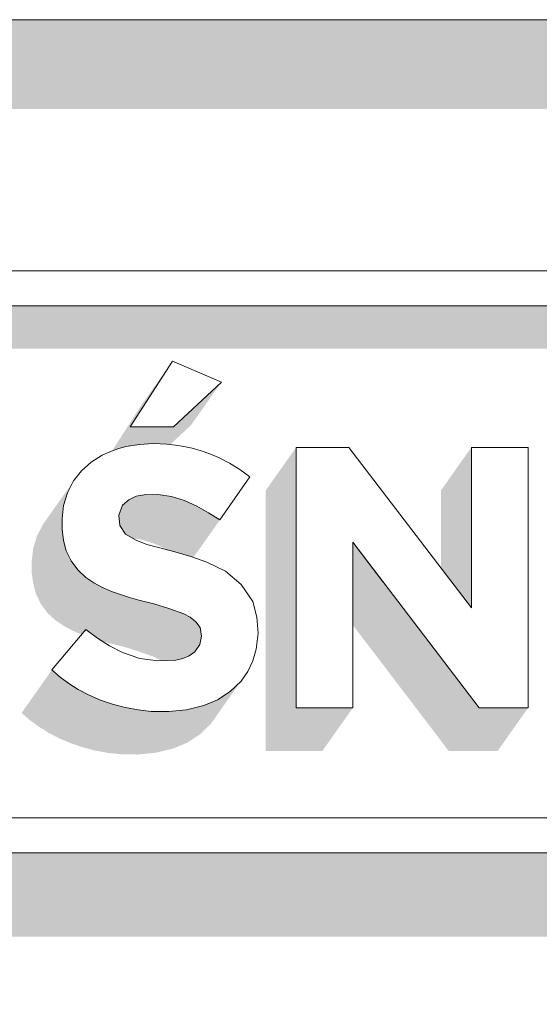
# Model space of a CAD drawing. Header units: millimetres. Extents: x 11 to 55443, y -2 to 19464.
# Tile 119 of 135: x 41751 to 41792, y 10912 to 10990. Entities that reach past the tile are written whole.
import ezdxf

# ---------------------------------------------------------------- set-up
doc = ezdxf.new("R2010")
doc.units = ezdxf.units.MM
doc.header["$MEASUREMENT"] = 0
doc.linetypes.add('Wipeout_Contour', pattern=[1000, 0, -1000])
doc.layers.add('Nowe_Drzwi Archicad', color=7, linetype='Continuous')
doc.layers.add('Nowe_Drzwi Archicad_Nr_pióra__101', color=252, linetype='Continuous', lineweight=5)
doc.layers.add('Nowe_Drzwi Archicad_Nr_pióra__81', color=7, linetype='Continuous', lineweight=13)

# ---------------------------------------------------------------- blocks, each defined once
blk = doc.blocks.new('ElemPrzekroju_6_1', base_point=(7287.149, 10853.983))
at = {"color": 254, "linetype": 'Wipeout_Contour', "lineweight": 0, "ltscale": 340516.97017}
blk.add_wipeout([(38888.99, 10969.983), (41618.99, 10969.983), (41618.99, 10970.084), (41918.99, 10970.084), (41918.99, 10969.983), (42069.855, 10969.983), (42069.855, 10989.983), (38888.99, 10989.983)], dxfattribs=at).dxf.layer = 'Nowe_Drzwi Archicad'
at = {"layer": 'Nowe_Drzwi Archicad_Nr_pióra__81', "color": 7, "linetype": 'Continuous', "lineweight": 13}
blk.add_line((38888.99, 10989.983), (42069.855, 10989.983), dxfattribs=at)
at = {"color": 254, "linetype": 'Wipeout_Contour', "lineweight": 0, "ltscale": 340423.458735}
blk.add_wipeout([(38888.99, 10969.983), (38888.99, 10853.983), (42069.855, 10853.983), (42069.855, 10969.983), (41918.99, 10969.983), (41918.99, 10923.983), (41618.99, 10923.983), (41618.99, 10969.983)], dxfattribs=at).dxf.layer = 'Nowe_Drzwi Archicad'
at = {"color": 254, "linetype": 'Wipeout_Contour', "lineweight": 0, "ltscale": 129410.544655}
blk.add_wipeout([(41618.99, 10970.084), (41621.76, 10967.316), (41916.22, 10967.316)], dxfattribs=at).dxf.layer = 'Nowe_Drzwi Archicad'
at = {"color": 254, "linetype": 'Wipeout_Contour', "lineweight": 0, "ltscale": 129527.203565}
blk.add_wipeout([(41763.01, 10957.727), (41762.92, 10962.941), (41759.58, 10957.727)], dxfattribs=at).dxf.layer = 'Nowe_Drzwi Archicad'
at = {"color": 254, "linetype": 'Wipeout_Contour', "lineweight": 0, "ltscale": 129524.579069}
blk.add_wipeout([(41761.76, 10952.362), (41762.83, 10952.213), (41762.48, 10956.348)], dxfattribs=at).dxf.layer = 'Nowe_Drzwi Archicad'
at = {"color": 254, "linetype": 'Wipeout_Contour', "lineweight": 0, "ltscale": 129533.685025}
blk.add_wipeout([(41764.84, 10951.433), (41765.78, 10950.924), (41766.57, 10955.299)], dxfattribs=at).dxf.layer = 'Nowe_Drzwi Archicad'
at = {"color": 254, "linetype": 'Wipeout_Contour', "lineweight": 0, "ltscale": 129509.749456}
blk.add_wipeout([(41756.48, 10954.93), (41755.72, 10954.25), (41758.96, 10951.513)], dxfattribs=at).dxf.layer = 'Nowe_Drzwi Archicad'
at = {"color": 254, "linetype": 'Wipeout_Contour', "lineweight": 0, "ltscale": 129552.486926}
blk.add_wipeout([(41772.71, 10935.461), (41777.2, 10935.461), (41777.2, 10948.587)], dxfattribs=at).dxf.layer = 'Nowe_Drzwi Archicad'
at = {"color": 254, "linetype": 'Wipeout_Contour', "lineweight": 0, "ltscale": 129518.058162}
blk.add_wipeout([(41761.45, 10943.712), (41762.64, 10943.342), (41763.1, 10947.837)], dxfattribs=at).dxf.layer = 'Nowe_Drzwi Archicad'
at = {"color": 254, "linetype": 'Wipeout_Contour', "lineweight": 0, "ltscale": 129532.183709}
blk.add_wipeout([(41765.1, 10941.824), (41769.28, 10943.902), (41768.36, 10945.25)], dxfattribs=at).dxf.layer = 'Nowe_Drzwi Archicad'
at = {"color": 254, "linetype": 'Wipeout_Contour', "lineweight": 0, "ltscale": 129492.231923}
blk.add_wipeout([(41754.72, 10937.389), (41756.06, 10941.684), (41754.02, 10937.898)], dxfattribs=at).dxf.layer = 'Nowe_Drzwi Archicad'
at = {"color": 254, "linetype": 'Wipeout_Contour', "lineweight": 0, "ltscale": 129501.217922}
blk.add_wipeout([(41757.23, 10936.08), (41758.96, 10939.856), (41757.94, 10940.375)], dxfattribs=at).dxf.layer = 'Nowe_Drzwi Archicad'
at = {"color": 254, "linetype": 'Wipeout_Contour', "lineweight": 0, "ltscale": 129509.25822}
blk.add_wipeout([(41761.24, 10935.191), (41761.75, 10939.187), (41760.33, 10939.386)], dxfattribs=at).dxf.layer = 'Nowe_Drzwi Archicad'
at = {"color": 254, "linetype": 'Wipeout_Contour', "lineweight": 0, "ltscale": 129514.570128}
blk.add_wipeout([(41763.19, 10939.247), (41762.64, 10935.171), (41764.03, 10935.321)], dxfattribs=at).dxf.layer = 'Nowe_Drzwi Archicad'
at = {"color": 254, "linetype": 'Wipeout_Contour', "lineweight": 0, "ltscale": 129667.790447}
blk.add_wipeout([(41916.22, 10926.75), (41621.76, 10926.75), (41918.99, 10923.983)], dxfattribs=at).dxf.layer = 'Nowe_Drzwi Archicad'
at = {"color": 254, "linetype": 'Wipeout_Contour', "lineweight": 0, "ltscale": 129698.03523}
blk.add_wipeout([(41918.99, 10970.084), (41618.99, 10970.084), (41916.22, 10967.316)], dxfattribs=at).dxf.layer = 'Nowe_Drzwi Archicad'
at = {"color": 254, "linetype": 'Wipeout_Contour', "lineweight": 0, "ltscale": 129536.166534}
blk.add_wipeout([(41762.92, 10962.941), (41763.01, 10957.727), (41766.79, 10961.263)], dxfattribs=at).dxf.layer = 'Nowe_Drzwi Archicad'
at = {"color": 254, "linetype": 'Wipeout_Contour', "lineweight": 0, "ltscale": 129521.499645}
blk.add_wipeout([(41760.68, 10952.353), (41761.76, 10952.362), (41761.39, 10956.398)], dxfattribs=at).dxf.layer = 'Nowe_Drzwi Archicad'
at = {"color": 254, "linetype": 'Wipeout_Contour', "lineweight": 0, "ltscale": 129534.188226}
blk.add_wipeout([(41764.84, 10951.433), (41765.89, 10955.589), (41765.2, 10955.829)], dxfattribs=at).dxf.layer = 'Nowe_Drzwi Archicad'
at = {"color": 254, "linetype": 'Wipeout_Contour', "lineweight": 0, "ltscale": 129503.885911}
blk.add_wipeout([(41754.29, 10951.503), (41754.17, 10950.445), (41758.67, 10950.734)], dxfattribs=at).dxf.layer = 'Nowe_Drzwi Archicad'
at = {"color": 254, "linetype": 'Wipeout_Contour', "lineweight": 0, "ltscale": 129519.18287}
blk.add_wipeout([(41761.45, 10943.712), (41763.1, 10947.837), (41761.82, 10948.167)], dxfattribs=at).dxf.layer = 'Nowe_Drzwi Archicad'
at = {"color": 254, "linetype": 'Wipeout_Contour', "lineweight": 0, "ltscale": 129577.809574}
blk.add_wipeout([(41777.2, 10948.587), (41787.2, 10935.461), (41786.59, 10943.392)], dxfattribs=at).dxf.layer = 'Nowe_Drzwi Archicad'
at = {"color": 254, "linetype": 'Wipeout_Contour', "lineweight": 0, "ltscale": 129530.892754}
blk.add_wipeout([(41765.1, 10941.824), (41768.36, 10945.25), (41767.11, 10946.309)], dxfattribs=at).dxf.layer = 'Nowe_Drzwi Archicad'
at = {"color": 254, "linetype": 'Wipeout_Contour', "lineweight": 0, "ltscale": 129491.305627}
blk.add_wipeout([(41756.06, 10941.684), (41753.37, 10938.467), (41754.02, 10937.898)], dxfattribs=at).dxf.layer = 'Nowe_Drzwi Archicad'
at = {"color": 254, "linetype": 'Wipeout_Contour', "lineweight": 0, "ltscale": 129504.379176}
blk.add_wipeout([(41759.17, 10935.491), (41760.2, 10935.301), (41760.33, 10939.386)], dxfattribs=at).dxf.layer = 'Nowe_Drzwi Archicad'
at = {"color": 254, "linetype": 'Wipeout_Contour', "lineweight": 0, "ltscale": 129513.369097}
blk.add_wipeout([(41763.19, 10939.247), (41761.75, 10939.187), (41762.64, 10935.171)], dxfattribs=at).dxf.layer = 'Nowe_Drzwi Archicad'
at = {"color": 254, "linetype": 'Wipeout_Contour', "lineweight": 0, "ltscale": 129380.231651}
blk.add_wipeout([(41621.76, 10926.75), (41618.99, 10923.983), (41918.99, 10923.983)], dxfattribs=at).dxf.layer = 'Nowe_Drzwi Archicad'
at = {"layer": 'Nowe_Drzwi Archicad', "linetype": 'Continuous', "lineweight": 0, "true_color": 0x000000}
blk.add_hatch(color=18, dxfattribs=at).paths.add_polyline_path([(42069.855, 10989.983), (38888.99, 10989.983), (38888.99, 10982.912), (41963.99, 10982.912), (41963.99, 10969.983), (42069.855, 10969.983)])
at = {"layer": 'Nowe_Drzwi Archicad_Nr_pióra__101', "color": 252, "linetype": 'Continuous', "lineweight": 5}
for p, q in [((41918.99, 10970.084), (41618.99, 10970.084)), ((41618.99, 10923.983), (41918.99, 10923.983))]:
    blk.add_line(p, q, dxfattribs=at)
at = {"color": 254, "linetype": 'Wipeout_Contour', "lineweight": 0, "ltscale": 129524.81206}
blk.add_wipeout([(41761.76, 10952.362), (41762.48, 10956.348), (41761.39, 10956.398)], dxfattribs=at).dxf.layer = 'Nowe_Drzwi Archicad'
at = {"color": 254, "linetype": 'Wipeout_Contour', "lineweight": 0, "ltscale": 129554.50292}
blk.add_wipeout([(41772.71, 10935.461), (41777.2, 10948.587), (41772.71, 10956.098)], dxfattribs=at).dxf.layer = 'Nowe_Drzwi Archicad'
at = {"color": 254, "linetype": 'Wipeout_Contour', "lineweight": 0, "ltscale": 129596.779453}
blk.add_wipeout([(41791.08, 10935.461), (41791.08, 10956.098), (41786.59, 10943.392)], dxfattribs=at).dxf.layer = 'Nowe_Drzwi Archicad'
at = {"color": 254, "linetype": 'Wipeout_Contour', "lineweight": 0, "ltscale": 129535.912083}
blk.add_wipeout([(41765.78, 10950.924), (41766.68, 10950.355), (41767.43, 10954.86)], dxfattribs=at).dxf.layer = 'Nowe_Drzwi Archicad'
at = {"color": 254, "linetype": 'Wipeout_Contour', "lineweight": 0, "ltscale": 129504.82414}
blk.add_wipeout([(41754.29, 10951.503), (41758.67, 10950.734), (41754.6, 10952.512)], dxfattribs=at).dxf.layer = 'Nowe_Drzwi Archicad'
at = {"color": 254, "linetype": 'Wipeout_Contour', "lineweight": 0, "ltscale": 129514.715809}
blk.add_wipeout([(41760.25, 10944.011), (41761.45, 10943.712), (41761.82, 10948.167)], dxfattribs=at).dxf.layer = 'Nowe_Drzwi Archicad'
at = {"color": 254, "linetype": 'Wipeout_Contour', "lineweight": 0, "ltscale": 129526.963449}
blk.add_wipeout([(41767.11, 10946.309), (41764.77, 10942.293), (41765.1, 10941.824)], dxfattribs=at).dxf.layer = 'Nowe_Drzwi Archicad'
at = {"color": 254, "linetype": 'Wipeout_Contour', "lineweight": 0, "ltscale": 129496.165296}
blk.add_wipeout([(41755.45, 10936.929), (41756.32, 10936.47), (41757.94, 10940.375)], dxfattribs=at).dxf.layer = 'Nowe_Drzwi Archicad'
at = {"color": 254, "linetype": 'Wipeout_Contour', "lineweight": 0, "ltscale": 129510.452353}
blk.add_wipeout([(41761.75, 10939.187), (41761.24, 10935.191), (41762.64, 10935.171)], dxfattribs=at).dxf.layer = 'Nowe_Drzwi Archicad'
at = {"color": 254, "linetype": 'Wipeout_Contour', "lineweight": 0, "ltscale": 129516.684894}
blk.add_wipeout([(41763.73, 10939.366), (41763.19, 10939.247), (41764.03, 10935.321)], dxfattribs=at).dxf.layer = 'Nowe_Drzwi Archicad'
at = {"color": 254, "linetype": 'Wipeout_Contour', "lineweight": 0, "ltscale": 129527.473521}
blk.add_wipeout([(41762.83, 10952.213), (41763.86, 10951.883), (41763.83, 10956.178)], dxfattribs=at).dxf.layer = 'Nowe_Drzwi Archicad'
at = {"color": 254, "linetype": 'Wipeout_Contour', "lineweight": 0, "ltscale": 129539.441448}
blk.add_wipeout([(41768.26, 10954.35), (41767.43, 10954.86), (41766.68, 10950.355)], dxfattribs=at).dxf.layer = 'Nowe_Drzwi Archicad'
at = {"color": 254, "linetype": 'Wipeout_Contour', "lineweight": 0, "ltscale": 129506.098538}
blk.add_wipeout([(41754.6, 10952.512), (41758.67, 10950.734), (41755.09, 10953.441)], dxfattribs=at).dxf.layer = 'Nowe_Drzwi Archicad'
at = {"color": 254, "linetype": 'Wipeout_Contour', "lineweight": 0, "ltscale": 129513.735509}
blk.add_wipeout([(41760.03, 10948.756), (41759.52, 10944.211), (41760.9, 10948.407)], dxfattribs=at).dxf.layer = 'Nowe_Drzwi Archicad'
at = {"color": 254, "linetype": 'Wipeout_Contour', "lineweight": 0, "ltscale": 129528.758495}
blk.add_wipeout([(41764.77, 10942.293), (41767.11, 10946.309), (41765.63, 10946.998)], dxfattribs=at).dxf.layer = 'Nowe_Drzwi Archicad'
at = {"color": 254, "linetype": 'Wipeout_Contour', "lineweight": 0, "ltscale": 129588.535587}
blk.add_wipeout([(41787.2, 10935.461), (41791.08, 10935.461), (41786.59, 10943.392)], dxfattribs=at).dxf.layer = 'Nowe_Drzwi Archicad'
at = {"color": 254, "linetype": 'Wipeout_Contour', "lineweight": 0, "ltscale": 129497.45985}
blk.add_wipeout([(41756.32, 10936.47), (41757.23, 10936.08), (41757.94, 10940.375)], dxfattribs=at).dxf.layer = 'Nowe_Drzwi Archicad'
at = {"color": 254, "linetype": 'Wipeout_Contour', "lineweight": 0, "ltscale": 129518.123929}
blk.add_wipeout([(41763.73, 10939.366), (41764.03, 10935.321), (41765.39, 10935.65)], dxfattribs=at).dxf.layer = 'Nowe_Drzwi Archicad'
at = {"color": 254, "linetype": 'Wipeout_Contour', "lineweight": 0, "ltscale": 129528.759455}
blk.add_wipeout([(41763.15, 10956.278), (41762.83, 10952.213), (41763.83, 10956.178)], dxfattribs=at).dxf.layer = 'Nowe_Drzwi Archicad'
at = {"color": 254, "linetype": 'Wipeout_Contour', "lineweight": 0, "ltscale": 129598.788732}
blk.add_wipeout([(41791.08, 10956.098), (41786.59, 10956.098), (41786.59, 10943.392)], dxfattribs=at).dxf.layer = 'Nowe_Drzwi Archicad'
at = {"color": 254, "linetype": 'Wipeout_Contour', "lineweight": 0, "ltscale": 129507.597834}
blk.add_wipeout([(41755.09, 10953.441), (41758.67, 10950.734), (41755.72, 10954.25)], dxfattribs=at).dxf.layer = 'Nowe_Drzwi Archicad'
at = {"color": 254, "linetype": 'Wipeout_Contour', "lineweight": 0, "ltscale": 129512.368469}
blk.add_wipeout([(41760.25, 10944.011), (41760.9, 10948.407), (41759.52, 10944.211)], dxfattribs=at).dxf.layer = 'Nowe_Drzwi Archicad'
at = {"color": 254, "linetype": 'Wipeout_Contour', "lineweight": 0, "ltscale": 129524.976735}
blk.add_wipeout([(41764.77, 10942.293), (41765.63, 10946.998), (41764.33, 10942.663)], dxfattribs=at).dxf.layer = 'Nowe_Drzwi Archicad'
at = {"color": 254, "linetype": 'Wipeout_Contour', "lineweight": 0, "ltscale": 129497.871276}
blk.add_wipeout([(41757.94, 10940.375), (41756.97, 10940.985), (41755.45, 10936.929)], dxfattribs=at).dxf.layer = 'Nowe_Drzwi Archicad'
at = {"color": 254, "linetype": 'Wipeout_Contour', "lineweight": 0, "ltscale": 129519.503874}
blk.add_wipeout([(41764.24, 10939.586), (41763.73, 10939.366), (41765.39, 10935.65)], dxfattribs=at).dxf.layer = 'Nowe_Drzwi Archicad'
at = {"color": 254, "linetype": 'Wipeout_Contour', "lineweight": 0, "ltscale": 129527.302914}
blk.add_wipeout([(41762.83, 10952.213), (41763.15, 10956.278), (41762.48, 10956.348)], dxfattribs=at).dxf.layer = 'Nowe_Drzwi Archicad'
at = {"color": 254, "linetype": 'Wipeout_Contour', "lineweight": 0, "ltscale": 129531.990131}
blk.add_wipeout([(41763.86, 10951.883), (41765.2, 10955.829), (41764.49, 10956.029)], dxfattribs=at).dxf.layer = 'Nowe_Drzwi Archicad'
at = {"color": 254, "linetype": 'Wipeout_Contour', "lineweight": 0, "ltscale": 129573.904761}
blk.add_wipeout([(41777.2, 10948.587), (41786.59, 10943.392), (41776.9, 10956.098)], dxfattribs=at).dxf.layer = 'Nowe_Drzwi Archicad'
at = {"color": 254, "linetype": 'Wipeout_Contour', "lineweight": 0, "ltscale": 129515.935709}
blk.add_wipeout([(41760.9, 10948.407), (41760.25, 10944.011), (41761.82, 10948.167)], dxfattribs=at).dxf.layer = 'Nowe_Drzwi Archicad'
at = {"color": 254, "linetype": 'Wipeout_Contour', "lineweight": 0, "ltscale": 129532.543683}
blk.add_wipeout([(41769.61, 10942.663), (41769.28, 10943.902), (41765.1, 10941.824)], dxfattribs=at).dxf.layer = 'Nowe_Drzwi Archicad'
at = {"color": 254, "linetype": 'Wipeout_Contour', "lineweight": 0, "ltscale": 129494.089512}
blk.add_wipeout([(41755.45, 10936.929), (41756.97, 10940.985), (41754.72, 10937.389)], dxfattribs=at).dxf.layer = 'Nowe_Drzwi Archicad'
at = {"color": 254, "linetype": 'Wipeout_Contour', "lineweight": 0, "ltscale": 129501.412427}
blk.add_wipeout([(41758.16, 10935.76), (41759.17, 10935.491), (41758.96, 10939.856)], dxfattribs=at).dxf.layer = 'Nowe_Drzwi Archicad'
at = {"color": 254, "linetype": 'Wipeout_Contour', "lineweight": 0, "ltscale": 129520.481029}
blk.add_wipeout([(41764.24, 10939.586), (41765.39, 10935.65), (41764.69, 10939.896)], dxfattribs=at).dxf.layer = 'Nowe_Drzwi Archicad'
at = {"color": 254, "linetype": 'Wipeout_Contour', "lineweight": 0, "ltscale": 129531.167854}
blk.add_wipeout([(41763.86, 10951.883), (41764.49, 10956.029), (41763.83, 10956.178)], dxfattribs=at).dxf.layer = 'Nowe_Drzwi Archicad'
at = {"color": 254, "linetype": 'Wipeout_Contour', "lineweight": 0, "ltscale": 129562.976778}
blk.add_wipeout([(41776.9, 10956.098), (41772.71, 10956.098), (41777.2, 10948.587)], dxfattribs=at).dxf.layer = 'Nowe_Drzwi Archicad'
at = {"color": 254, "linetype": 'Wipeout_Contour', "lineweight": 0, "ltscale": 129510.281552}
blk.add_wipeout([(41758.81, 10944.441), (41759.52, 10944.211), (41760.03, 10948.756)], dxfattribs=at).dxf.layer = 'Nowe_Drzwi Archicad'
at = {"color": 254, "linetype": 'Wipeout_Contour', "lineweight": 0, "ltscale": 129495.805828}
blk.add_wipeout([(41756.06, 10941.684), (41754.72, 10937.389), (41756.97, 10940.985)], dxfattribs=at).dxf.layer = 'Nowe_Drzwi Archicad'
at = {"color": 254, "linetype": 'Wipeout_Contour', "lineweight": 0, "ltscale": 129505.258794}
blk.add_wipeout([(41758.96, 10939.856), (41759.17, 10935.491), (41760.33, 10939.386)], dxfattribs=at).dxf.layer = 'Nowe_Drzwi Archicad'
at = {"color": 254, "linetype": 'Wipeout_Contour', "lineweight": 0, "ltscale": 129521.571818}
blk.add_wipeout([(41764.69, 10939.896), (41765.39, 10935.65), (41766.49, 10936.11)], dxfattribs=at).dxf.layer = 'Nowe_Drzwi Archicad'
at = {"color": 254, "linetype": 'Wipeout_Contour', "lineweight": 0, "ltscale": 129535.11978}
blk.add_wipeout([(41765.89, 10955.589), (41764.84, 10951.433), (41766.57, 10955.299)], dxfattribs=at).dxf.layer = 'Nowe_Drzwi Archicad'
at = {"color": 254, "linetype": 'Wipeout_Contour', "lineweight": 0, "ltscale": 129504.00965}
blk.add_wipeout([(41758.76, 10949.915), (41755.41, 10946.399), (41756.06, 10945.8)], dxfattribs=at).dxf.layer = 'Nowe_Drzwi Archicad'
at = {"color": 254, "linetype": 'Wipeout_Contour', "lineweight": 0, "ltscale": 129499.935356}
blk.add_wipeout([(41758.96, 10939.856), (41757.23, 10936.08), (41758.16, 10935.76)], dxfattribs=at).dxf.layer = 'Nowe_Drzwi Archicad'
at = {"color": 254, "linetype": 'Wipeout_Contour', "lineweight": 0, "ltscale": 129523.654542}
blk.add_wipeout([(41766.49, 10936.11), (41767.49, 10936.759), (41764.69, 10939.896)], dxfattribs=at).dxf.layer = 'Nowe_Drzwi Archicad'
at = {"color": 254, "linetype": 'Wipeout_Contour', "lineweight": 0, "ltscale": 129507.038652}
blk.add_wipeout([(41760.2, 10935.301), (41761.24, 10935.191), (41760.33, 10939.386)], dxfattribs=at).dxf.layer = 'Nowe_Drzwi Archicad'
at = {"color": 254, "linetype": 'Wipeout_Contour', "lineweight": 0, "ltscale": 129530.694767}
blk.add_wipeout([(41763.86, 10951.883), (41764.84, 10951.433), (41765.2, 10955.829)], dxfattribs=at).dxf.layer = 'Nowe_Drzwi Archicad'
at = {"color": 254, "linetype": 'Wipeout_Contour', "lineweight": 0, "ltscale": 129540.52603}
blk.add_wipeout([(41766.68, 10950.355), (41769.04, 10953.771), (41768.26, 10954.35)], dxfattribs=at).dxf.layer = 'Nowe_Drzwi Archicad'
at = {"color": 254, "linetype": 'Wipeout_Contour', "lineweight": 0, "ltscale": 129509.238462}
blk.add_wipeout([(41758.1, 10944.691), (41758.81, 10944.441), (41760.03, 10948.756)], dxfattribs=at).dxf.layer = 'Nowe_Drzwi Archicad'
at = {"color": 254, "linetype": 'Wipeout_Contour', "lineweight": 0, "ltscale": 129524.05405}
blk.add_wipeout([(41765.08, 10940.475), (41764.69, 10939.896), (41767.49, 10936.759)], dxfattribs=at).dxf.layer = 'Nowe_Drzwi Archicad'
at = {"color": 254, "linetype": 'Wipeout_Contour', "lineweight": 0, "ltscale": 129537.320571}
blk.add_wipeout([(41767.43, 10954.86), (41766.57, 10955.299), (41765.78, 10950.924)], dxfattribs=at).dxf.layer = 'Nowe_Drzwi Archicad'
at = {"color": 254, "linetype": 'Wipeout_Contour', "lineweight": 0, "ltscale": 129506.242173}
blk.add_wipeout([(41756.7, 10945.37), (41757.38, 10945), (41759.21, 10949.226)], dxfattribs=at).dxf.layer = 'Nowe_Drzwi Archicad'
at = {"color": 254, "linetype": 'Wipeout_Contour', "lineweight": 0, "ltscale": 129526.274459}
blk.add_wipeout([(41767.49, 10936.759), (41768.35, 10937.588), (41765.08, 10940.475)], dxfattribs=at).dxf.layer = 'Nowe_Drzwi Archicad'
at = {"color": 254, "linetype": 'Wipeout_Contour', "lineweight": 0, "ltscale": 129507.300795}
blk.add_wipeout([(41759.21, 10949.226), (41757.38, 10945), (41758.1, 10944.691)], dxfattribs=at).dxf.layer = 'Nowe_Drzwi Archicad'
at = {"color": 254, "linetype": 'Wipeout_Contour', "lineweight": 0, "ltscale": 129527.915485}
blk.add_wipeout([(41765.08, 10940.475), (41768.35, 10937.588), (41768.88, 10938.357)], dxfattribs=at).dxf.layer = 'Nowe_Drzwi Archicad'
at = {"color": 254, "linetype": 'Wipeout_Contour', "lineweight": 0, "ltscale": 129508.484526}
blk.add_wipeout([(41758.76, 10949.915), (41756.7, 10945.37), (41759.21, 10949.226)], dxfattribs=at).dxf.layer = 'Nowe_Drzwi Archicad'
at = {"color": 254, "linetype": 'Wipeout_Contour', "lineweight": 0, "ltscale": 129529.50859}
blk.add_wipeout([(41768.88, 10938.357), (41769.29, 10939.197), (41765.22, 10941.145)], dxfattribs=at).dxf.layer = 'Nowe_Drzwi Archicad'
at = {"color": 254, "linetype": 'Wipeout_Contour', "lineweight": 0, "ltscale": 129502.762141}
blk.add_wipeout([(41758.76, 10949.915), (41754.29, 10948.736), (41754.51, 10947.907)], dxfattribs=at).dxf.layer = 'Nowe_Drzwi Archicad'
at = {"color": 254, "linetype": 'Wipeout_Contour', "lineweight": 0, "ltscale": 129526.710474}
blk.add_wipeout([(41765.08, 10940.475), (41768.88, 10938.357), (41765.22, 10941.145)], dxfattribs=at).dxf.layer = 'Nowe_Drzwi Archicad'
at = {"color": 254, "linetype": 'Wipeout_Contour', "lineweight": 0, "ltscale": 129503.281678}
blk.add_wipeout([(41758.76, 10949.915), (41754.89, 10947.108), (41755.41, 10946.399)], dxfattribs=at).dxf.layer = 'Nowe_Drzwi Archicad'
at = {"color": 254, "linetype": 'Wipeout_Contour', "lineweight": 0, "ltscale": 129530.602218}
blk.add_wipeout([(41769.29, 10939.197), (41769.55, 10940.106), (41765.22, 10941.145)], dxfattribs=at).dxf.layer = 'Nowe_Drzwi Archicad'
at = {"color": 254, "linetype": 'Wipeout_Contour', "lineweight": 0, "ltscale": 129502.858167}
blk.add_wipeout([(41758.76, 10949.915), (41754.51, 10947.907), (41754.89, 10947.108)], dxfattribs=at).dxf.layer = 'Nowe_Drzwi Archicad'
at = {"color": 254, "linetype": 'Wipeout_Contour', "lineweight": 0, "ltscale": 129528.799375}
blk.add_wipeout([(41765.1, 10941.824), (41765.22, 10941.145), (41769.61, 10942.663)], dxfattribs=at).dxf.layer = 'Nowe_Drzwi Archicad'
at = {"color": 254, "linetype": 'Wipeout_Contour', "lineweight": 0, "ltscale": 129502.959229}
blk.add_wipeout([(41754.17, 10949.585), (41754.29, 10948.736), (41758.76, 10949.915)], dxfattribs=at).dxf.layer = 'Nowe_Drzwi Archicad'
at = {"color": 254, "linetype": 'Wipeout_Contour', "lineweight": 0, "ltscale": 129524.253886}
blk.add_wipeout([(41763.81, 10942.923), (41764.33, 10942.663), (41765.63, 10946.998)], dxfattribs=at).dxf.layer = 'Nowe_Drzwi Archicad'
at = {"color": 254, "linetype": 'Wipeout_Contour', "lineweight": 0, "ltscale": 129531.615069}
blk.add_wipeout([(41765.22, 10941.145), (41769.55, 10940.106), (41769.7, 10941.384)], dxfattribs=at).dxf.layer = 'Nowe_Drzwi Archicad'
at = {"color": 254, "linetype": 'Wipeout_Contour', "lineweight": 0, "ltscale": 129506.669762}
blk.add_wipeout([(41758.67, 10950.734), (41754.17, 10949.585), (41758.76, 10949.915)], dxfattribs=at).dxf.layer = 'Nowe_Drzwi Archicad'
at = {"color": 254, "linetype": 'Wipeout_Contour', "lineweight": 0, "ltscale": 129521.316871}
blk.add_wipeout([(41762.64, 10943.342), (41763.81, 10942.923), (41764.37, 10947.448)], dxfattribs=at).dxf.layer = 'Nowe_Drzwi Archicad'
at = {"color": 254, "linetype": 'Wipeout_Contour', "lineweight": 0, "ltscale": 129532.142288}
blk.add_wipeout([(41769.61, 10942.663), (41765.22, 10941.145), (41769.7, 10941.384)], dxfattribs=at).dxf.layer = 'Nowe_Drzwi Archicad'
at = {"color": 254, "linetype": 'Wipeout_Contour', "lineweight": 0, "ltscale": 129503.429415}
blk.add_wipeout([(41754.17, 10949.585), (41758.67, 10950.734), (41754.17, 10950.445)], dxfattribs=at).dxf.layer = 'Nowe_Drzwi Archicad'
at = {"color": 254, "linetype": 'Wipeout_Contour', "lineweight": 0, "ltscale": 129525.697437}
blk.add_wipeout([(41763.81, 10942.923), (41765.63, 10946.998), (41764.37, 10947.448)], dxfattribs=at).dxf.layer = 'Nowe_Drzwi Archicad'
at = {"color": 254, "linetype": 'Wipeout_Contour', "lineweight": 0, "ltscale": 129510.002478}
blk.add_wipeout([(41758.96, 10951.513), (41755.72, 10954.25), (41758.67, 10950.734)], dxfattribs=at).dxf.layer = 'Nowe_Drzwi Archicad'
at = {"color": 254, "linetype": 'Wipeout_Contour', "lineweight": 0, "ltscale": 129504.94202}
blk.add_wipeout([(41756.06, 10945.8), (41756.7, 10945.37), (41758.76, 10949.915)], dxfattribs=at).dxf.layer = 'Nowe_Drzwi Archicad'
at = {"color": 254, "linetype": 'Wipeout_Contour', "lineweight": 0, "ltscale": 129522.48108}
blk.add_wipeout([(41763.1, 10947.837), (41762.64, 10943.342), (41764.37, 10947.448)], dxfattribs=at).dxf.layer = 'Nowe_Drzwi Archicad'
at = {"color": 254, "linetype": 'Wipeout_Contour', "lineweight": 0, "ltscale": 129511.534998}
blk.add_wipeout([(41757.34, 10955.479), (41756.48, 10954.93), (41758.96, 10951.513)], dxfattribs=at).dxf.layer = 'Nowe_Drzwi Archicad'
at = {"color": 254, "linetype": 'Wipeout_Contour', "lineweight": 0, "ltscale": 129510.850876}
blk.add_wipeout([(41759.21, 10949.226), (41758.1, 10944.691), (41760.03, 10948.756)], dxfattribs=at).dxf.layer = 'Nowe_Drzwi Archicad'
at = {"color": 254, "linetype": 'Wipeout_Contour', "lineweight": 0, "ltscale": 129513.156907}
blk.add_wipeout([(41757.34, 10955.479), (41758.96, 10951.513), (41757.95, 10955.759)], dxfattribs=at).dxf.layer = 'Nowe_Drzwi Archicad'
at = {"color": 254, "linetype": 'Wipeout_Contour', "lineweight": 0, "ltscale": 129513.805329}
blk.add_wipeout([(41759.45, 10951.953), (41757.95, 10955.759), (41758.96, 10951.513)], dxfattribs=at).dxf.layer = 'Nowe_Drzwi Archicad'
at = {"color": 254, "linetype": 'Wipeout_Contour', "lineweight": 0, "ltscale": 129515.768857}
blk.add_wipeout([(41759.45, 10951.953), (41760.04, 10952.233), (41758.58, 10955.999)], dxfattribs=at).dxf.layer = 'Nowe_Drzwi Archicad'
at = {"color": 254, "linetype": 'Wipeout_Contour', "lineweight": 0, "ltscale": 129515.033253}
blk.add_wipeout([(41758.58, 10955.999), (41757.95, 10955.759), (41759.45, 10951.953)], dxfattribs=at).dxf.layer = 'Nowe_Drzwi Archicad'
at = {"color": 254, "linetype": 'Wipeout_Contour', "lineweight": 0, "ltscale": 129516.996646}
blk.add_wipeout([(41758.58, 10955.999), (41760.04, 10952.233), (41759.23, 10956.168)], dxfattribs=at).dxf.layer = 'Nowe_Drzwi Archicad'
at = {"color": 254, "linetype": 'Wipeout_Contour', "lineweight": 0, "ltscale": 129518.445374}
blk.add_wipeout([(41759.23, 10956.168), (41760.04, 10952.233), (41760.3, 10956.338)], dxfattribs=at).dxf.layer = 'Nowe_Drzwi Archicad'
at = {"color": 254, "linetype": 'Wipeout_Contour', "lineweight": 0, "ltscale": 129518.983162}
blk.add_wipeout([(41760.04, 10952.233), (41760.68, 10952.353), (41760.3, 10956.338)], dxfattribs=at).dxf.layer = 'Nowe_Drzwi Archicad'
at = {"color": 254, "linetype": 'Wipeout_Contour', "lineweight": 0, "ltscale": 129521.644194}
blk.add_wipeout([(41760.3, 10956.338), (41760.68, 10952.353), (41761.39, 10956.398)], dxfattribs=at).dxf.layer = 'Nowe_Drzwi Archicad'
at = {"color": 254, "linetype": 'Wipeout_Contour', "lineweight": 0, "ltscale": 5482634.682262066}
blk.add_wipeout([(41621.76, 10926.75), (41900.984, 10926.75), (41836.618, 10936.641), (41836.21, 10935.461), (41832.16, 10935.461), (41831.493, 10937.429), (41822.33, 10938.837), (41821.72, 10938.188), (41821.1, 10937.628), (41820.43, 10937.119), (41819.73, 10936.659), (41818.85, 10936.2), (41817.94, 10935.81), (41816.99, 10935.501), (41814.93, 10935.151), (41812.84, 10935.151), (41810.78, 10935.501), (41809.84, 10935.81), (41808.92, 10936.2), (41808.05, 10936.669), (41807.34, 10937.119), (41806.67, 10937.628), (41806.05, 10938.188), (41805.44, 10938.837), (41804.88, 10939.536), (41804.39, 10940.285), (41804.16, 10940.705), (41803.95, 10941.135), (41803.75, 10941.564), (41803.715, 10941.697), (41799.81, 10942.297), (41799.81, 10935.461), (41795.27, 10935.461), (41795.27, 10942.995), (41791.08, 10943.639), (41791.08, 10935.461), (41787.2, 10935.461), (41779.629, 10945.398), (41777.2, 10945.772), (41777.2, 10935.461), (41772.71, 10935.461), (41772.71, 10946.462), (41762.128, 10948.088), (41763.1, 10947.837), (41764.37, 10947.448), (41765.63, 10946.998), (41767.11, 10946.309), (41768.36, 10945.25), (41769.28, 10943.902), (41769.61, 10942.663), (41769.7, 10941.384), (41769.55, 10940.106), (41769.29, 10939.197), (41768.88, 10938.357), (41768.35, 10937.588), (41767.49, 10936.759), (41766.49, 10936.11), (41765.39, 10935.65), (41764.03, 10935.321), (41762.64, 10935.171), (41761.24, 10935.191), (41760.2, 10935.301), (41759.17, 10935.491), (41758.16, 10935.76), (41757.23, 10936.08), (41756.32, 10936.47), (41755.45, 10936.929), (41754.72, 10937.389), (41754.02, 10937.898), (41753.37, 10938.467), (41756.06, 10941.684), (41756.97, 10940.985), (41757.94, 10940.375), (41758.96, 10939.856), (41760.33, 10939.386), (41761.75, 10939.187), (41763.19, 10939.247), (41763.73, 10939.366), (41764.24, 10939.586), (41764.69, 10939.896), (41765.08, 10940.475), (41765.22, 10941.145), (41765.1, 10941.824), (41764.77, 10942.293), (41764.33, 10942.663), (41763.81, 10942.923), (41762.64, 10943.342), (41761.45, 10943.712), (41760.25, 10944.011), (41759.52, 10944.211), (41758.81, 10944.441), (41758.1, 10944.691), (41757.38, 10945), (41756.7, 10945.37), (41756.06, 10945.8), (41755.41, 10946.399), (41754.89, 10947.108), (41754.51, 10947.907), (41754.29, 10948.736), (41754.21, 10949.304), (41750.67, 10949.848), (41750.67, 10935.461), (41746.13, 10935.461), (41746.13, 10950.546), (41742.325, 10951.131), (41737.01, 10935.461), (41732.95, 10935.461), (41728.34, 10948.816), (41723.72, 10935.461), (41719.67, 10935.461), (41712.807, 10955.667), (41693.075, 10958.699), (41674.9, 10931.165), (41665.48, 10940.585), (41656.04, 10931.165), (41635.85, 10961.752), (41656.9, 10961.752), (41652.49, 10957.337), (41645.05, 10957.337), (41650.95, 10948.387), (41665.47, 10962.891), (41679.98, 10948.387), (41685.89, 10957.337), (41678.45, 10957.337), (41674.18, 10961.603), (41636.997, 10967.316), (41621.76, 10967.316)], dxfattribs=at).dxf.layer = 'Nowe_Drzwi Archicad'
at = {"layer": 'Nowe_Drzwi Archicad', "linetype": 'Continuous', "lineweight": 0, "true_color": 0x000000}
for points in [[(41758.139, 10955.831), (41758.58, 10955.999), (41759.23, 10956.168), (41760.3, 10956.338), (41761.39, 10956.398), (41762.48, 10956.348), (41762.738, 10956.321), (41764.386, 10957.862), (41766.79, 10961.263), (41763.01, 10957.727), (41759.58, 10957.727), (41762.92, 10962.941), (41760.516, 10959.54)], [(41772.71, 10956.098), (41770.306, 10952.698), (41770.306, 10946.831), (41772.71, 10946.462)], [(41752.686, 10950.041), (41752.441, 10949.576), (41754.21, 10949.304), (41754.17, 10949.585), (41754.17, 10950.445), (41754.29, 10951.503), (41754.6, 10952.512), (41755.09, 10953.441)], [(41758.96, 10951.513), (41758.67, 10950.734), (41758.76, 10949.915), (41759.21, 10949.226), (41759.774, 10948.903), (41760.426, 10948.812), (41761.456, 10948.482), (41762.41, 10948.044), (41764.788, 10947.679), (41766.68, 10950.355), (41765.78, 10950.924), (41764.84, 10951.433), (41763.86, 10951.883), (41762.83, 10952.213), (41761.76, 10952.362), (41760.68, 10952.353), (41760.04, 10952.233), (41759.45, 10951.953)], [(41751.766, 10947.044), (41751.766, 10946.185), (41751.886, 10945.336), (41752.106, 10944.507), (41752.486, 10943.707), (41753.006, 10942.998), (41753.656, 10942.399), (41754.296, 10941.969), (41754.976, 10941.6), (41755.696, 10941.29), (41755.723, 10941.28), (41756.06, 10941.684), (41756.97, 10940.985), (41757.349, 10940.747), (41757.846, 10940.611), (41759.046, 10940.311), (41760.236, 10939.941), (41761.406, 10939.522), (41761.926, 10939.262), (41762.003, 10939.197), (41763.19, 10939.247), (41763.73, 10939.366), (41764.24, 10939.586), (41764.69, 10939.896), (41765.08, 10940.475), (41765.22, 10941.145), (41765.1, 10941.824), (41764.77, 10942.293), (41764.33, 10942.663), (41763.81, 10942.923), (41762.64, 10943.342), (41761.45, 10943.712), (41760.25, 10944.011), (41759.52, 10944.211), (41758.81, 10944.441), (41758.1, 10944.691), (41757.38, 10945), (41756.7, 10945.37), (41756.06, 10945.8), (41755.41, 10946.399), (41754.89, 10947.108), (41754.51, 10947.907), (41754.29, 10948.736), (41754.21, 10949.304), (41752.441, 10949.576), (41752.196, 10949.112), (41751.886, 10948.103)], [(41764.788, 10947.679), (41762.41, 10948.044), (41762.436, 10948.033), (41762.521, 10947.987), (41763.1, 10947.837), (41764.37, 10947.448), (41764.573, 10947.375)], [(41753.37, 10938.467), (41750.966, 10935.067), (41751.616, 10934.497), (41752.316, 10933.988), (41753.046, 10933.528), (41753.916, 10933.069), (41754.826, 10932.679), (41755.756, 10932.36), (41756.766, 10932.09), (41757.796, 10931.9), (41758.836, 10931.79), (41760.236, 10931.77), (41761.626, 10931.92), (41762.986, 10932.25), (41764.086, 10932.709), (41765.086, 10933.359), (41765.946, 10934.188), (41768.35, 10937.588), (41767.49, 10936.759), (41766.49, 10936.11), (41765.39, 10935.65), (41764.03, 10935.321), (41762.64, 10935.171), (41761.24, 10935.191), (41760.2, 10935.301), (41759.17, 10935.491), (41758.16, 10935.76), (41757.23, 10936.08), (41756.32, 10936.47), (41755.45, 10936.929), (41754.72, 10937.389), (41754.02, 10937.898)]]:
    blk.add_hatch(color=18, dxfattribs=at).paths.add_polyline_path(points)
at = {"layer": 'Nowe_Drzwi Archicad_Nr_pióra__101', "color": 252, "linetype": 'Continuous', "lineweight": 5}
for p, q in [((41621.76, 10967.316), (41916.22, 10967.316)), ((41762.92, 10962.941), (41759.58, 10957.727)), ((41766.79, 10961.263), (41762.92, 10962.941)), ((41763.01, 10957.727), (41766.79, 10961.263)), ((41759.58, 10957.727), (41763.01, 10957.727)), ((41758.58, 10955.999), (41757.95, 10955.759)), ((41759.23, 10956.168), (41758.58, 10955.999)), ((41760.3, 10956.338), (41759.23, 10956.168)), ((41761.39, 10956.398), (41760.3, 10956.338)), ((41762.48, 10956.348), (41761.39, 10956.398)), ((41763.15, 10956.278), (41762.48, 10956.348)), ((41763.83, 10956.178), (41763.15, 10956.278)), ((41764.49, 10956.029), (41763.83, 10956.178)), ((41765.2, 10955.829), (41764.49, 10956.029)), ((41772.71, 10956.098), (41772.71, 10935.461)), ((41776.9, 10956.098), (41772.71, 10956.098)), ((41791.08, 10956.098), (41786.59, 10956.098)), ((41791.08, 10935.461), (41791.08, 10956.098)), ((41757.34, 10955.479), (41756.48, 10954.93)), ((41757.95, 10955.759), (41757.34, 10955.479)), ((41765.89, 10955.589), (41765.2, 10955.829)), ((41766.57, 10955.299), (41765.89, 10955.589)), ((41767.43, 10954.86), (41766.57, 10955.299)), ((41756.48, 10954.93), (41755.72, 10954.25)), ((41768.26, 10954.35), (41767.43, 10954.86)), ((41769.04, 10953.771), (41768.26, 10954.35)), ((41755.72, 10954.25), (41755.09, 10953.441)), ((41766.68, 10950.355), (41769.04, 10953.771)), ((41755.09, 10953.441), (41754.6, 10952.512)), ((41754.6, 10952.512), (41754.29, 10951.503)), ((41759.45, 10951.953), (41760.04, 10952.233)), ((41760.04, 10952.233), (41760.68, 10952.353)), ((41760.68, 10952.353), (41761.76, 10952.362)), ((41761.76, 10952.362), (41762.83, 10952.213)), ((41762.83, 10952.213), (41763.86, 10951.883)), ((41754.29, 10951.503), (41754.17, 10950.445)), ((41758.67, 10950.734), (41758.96, 10951.513)), ((41758.96, 10951.513), (41759.45, 10951.953)), ((41763.86, 10951.883), (41764.84, 10951.433)), ((41764.84, 10951.433), (41765.78, 10950.924)), ((41754.17, 10950.445), (41754.17, 10949.585)), ((41758.76, 10949.915), (41758.67, 10950.734)), ((41765.78, 10950.924), (41766.68, 10950.355)), ((41759.21, 10949.226), (41758.76, 10949.915)), ((41754.17, 10949.585), (41754.29, 10948.736)), ((41760.03, 10948.756), (41759.21, 10949.226)), ((41754.29, 10948.736), (41754.51, 10947.907)), ((41760.9, 10948.407), (41760.03, 10948.756)), ((41761.82, 10948.167), (41760.9, 10948.407)), ((41763.1, 10947.837), (41761.82, 10948.167)), ((41754.51, 10947.907), (41754.89, 10947.108)), ((41764.37, 10947.448), (41763.1, 10947.837)), ((41765.63, 10946.998), (41764.37, 10947.448)), ((41754.89, 10947.108), (41755.41, 10946.399)), ((41767.11, 10946.309), (41765.63, 10946.998)), ((41755.41, 10946.399), (41756.06, 10945.8)), ((41756.06, 10945.8), (41756.7, 10945.37)), ((41768.36, 10945.25), (41767.11, 10946.309)), ((41756.7, 10945.37), (41757.38, 10945)), ((41757.38, 10945), (41758.1, 10944.691)), ((41769.28, 10943.902), (41768.36, 10945.25)), ((41758.1, 10944.691), (41758.81, 10944.441)), ((41758.81, 10944.441), (41759.52, 10944.211)), ((41759.52, 10944.211), (41760.25, 10944.011)), ((41760.25, 10944.011), (41761.45, 10943.712)), ((41761.45, 10943.712), (41762.64, 10943.342)), ((41769.61, 10942.663), (41769.28, 10943.902)), ((41762.64, 10943.342), (41763.81, 10942.923)), ((41763.81, 10942.923), (41764.33, 10942.663)), ((41764.33, 10942.663), (41764.77, 10942.293)), ((41769.7, 10941.384), (41769.61, 10942.663)), ((41764.77, 10942.293), (41765.1, 10941.824)), ((41756.06, 10941.684), (41753.37, 10938.467)), ((41756.97, 10940.985), (41756.06, 10941.684)), ((41765.22, 10941.145), (41765.08, 10940.475)), ((41765.1, 10941.824), (41765.22, 10941.145)), ((41769.55, 10940.106), (41769.7, 10941.384)), ((41757.94, 10940.375), (41756.97, 10940.985)), ((41758.96, 10939.856), (41757.94, 10940.375)), ((41765.08, 10940.475), (41764.69, 10939.896)), ((41760.33, 10939.386), (41758.96, 10939.856)), ((41764.24, 10939.586), (41763.73, 10939.366)), ((41764.69, 10939.896), (41764.24, 10939.586)), ((41769.29, 10939.197), (41769.55, 10940.106)), ((41761.75, 10939.187), (41760.33, 10939.386)), ((41763.19, 10939.247), (41761.75, 10939.187)), ((41763.73, 10939.366), (41763.19, 10939.247)), ((41768.88, 10938.357), (41769.29, 10939.197)), ((41753.37, 10938.467), (41754.02, 10937.898)), ((41768.35, 10937.588), (41768.88, 10938.357)), ((41754.02, 10937.898), (41754.72, 10937.389)), ((41754.72, 10937.389), (41755.45, 10936.929)), ((41767.49, 10936.759), (41768.35, 10937.588)), ((41755.45, 10936.929), (41756.32, 10936.47)), ((41756.32, 10936.47), (41757.23, 10936.08)), ((41766.49, 10936.11), (41767.49, 10936.759)), ((41757.23, 10936.08), (41758.16, 10935.76)), ((41758.16, 10935.76), (41759.17, 10935.491)), ((41764.03, 10935.321), (41765.39, 10935.65)), ((41765.39, 10935.65), (41766.49, 10936.11)), ((41759.17, 10935.491), (41760.2, 10935.301)), ((41760.2, 10935.301), (41761.24, 10935.191)), ((41761.24, 10935.191), (41762.64, 10935.171)), ((41762.64, 10935.171), (41764.03, 10935.321)), ((41772.71, 10935.461), (41777.2, 10935.461)), ((41787.2, 10935.461), (41791.08, 10935.461)), ((41916.22, 10926.75), (41621.76, 10926.75))]:
    blk.add_line(p, q, dxfattribs=at)
at = {"color": 254, "linetype": 'Wipeout_Contour', "lineweight": 0, "ltscale": 129565.306995}
blk.add_wipeout([(41777.2, 10945.772), (41779.629, 10945.398), (41777.2, 10948.587)], dxfattribs=at).dxf.layer = 'Nowe_Drzwi Archicad'
at = {"color": 254, "linetype": 'Wipeout_Contour', "lineweight": 0, "ltscale": 129586.730298}
blk.add_wipeout([(41786.59, 10944.329), (41785.781, 10944.453), (41786.59, 10943.392)], dxfattribs=at).dxf.layer = 'Nowe_Drzwi Archicad'
at = {"layer": 'Nowe_Drzwi Archicad', "linetype": 'Continuous', "lineweight": 0, "true_color": 0x000000}
for points in [[(41614.29, 10917.336), (41914.29, 10917.336), (41918.99, 10923.983), (41618.99, 10923.983), (41618.99, 10969.983), (41618.919, 10969.983), (41614.29, 10963.437)], [(41636.997, 10967.316), (41659.127, 10963.916), (41913.815, 10963.916), (41913.815, 10926.75), (41916.22, 10926.75), (41916.22, 10967.316)], [(41784.186, 10946.545), (41785.781, 10944.453), (41786.59, 10944.329), (41786.59, 10956.098), (41784.186, 10952.698)], [(41777.2, 10945.772), (41779.629, 10945.398), (41777.2, 10948.587)], [(41772.71, 10946.462), (41770.306, 10946.831), (41770.306, 10932.06), (41774.796, 10932.06), (41777.2, 10935.461), (41772.71, 10935.461)], [(41777.2, 10945.772), (41777.2, 10942.03), (41784.796, 10932.06), (41788.676, 10932.06), (41791.08, 10935.461), (41787.2, 10935.461), (41779.629, 10945.398)], [(41786.59, 10944.329), (41785.781, 10944.453), (41786.59, 10943.392)]]:
    blk.add_hatch(color=18, dxfattribs=at).paths.add_polyline_path(points)
at = {"layer": 'Nowe_Drzwi Archicad_Nr_pióra__101', "color": 252, "linetype": 'Continuous', "lineweight": 5}
for p, q in [((41786.59, 10943.392), (41776.9, 10956.098)), ((41786.59, 10956.098), (41786.59, 10943.392)), ((41777.2, 10935.461), (41777.2, 10948.587)), ((41777.2, 10948.587), (41787.2, 10935.461))]:
    blk.add_line(p, q, dxfattribs=at)

msp = doc.modelspace()

# ---------------------------------------------------------------- block references
at = {"layer": 'Nowe_Drzwi Archicad', "lineweight": 0}
msp.add_blockref('ElemPrzekroju_6_1', (7287.149, 10853.983), dxfattribs=at)

doc.saveas('drawing.dxf')
